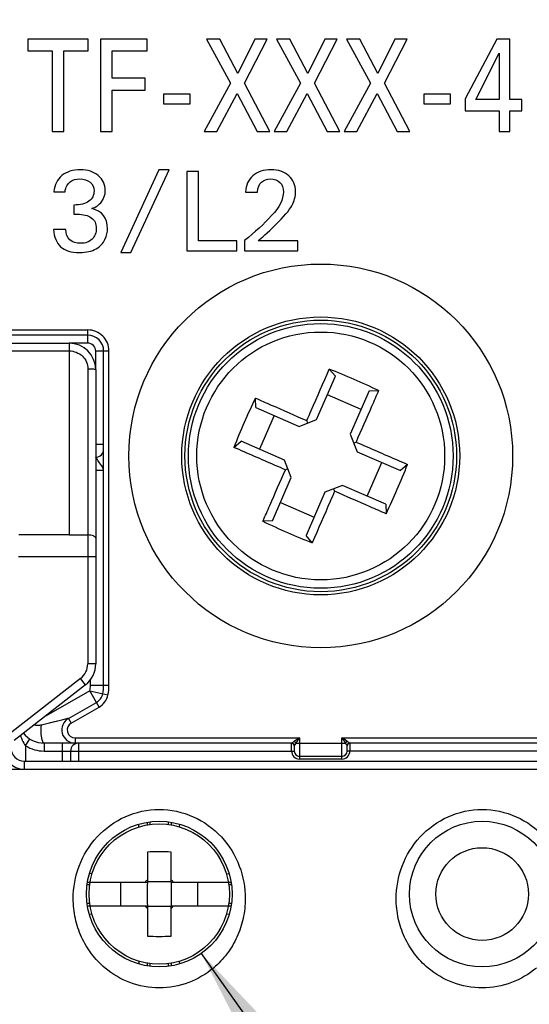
# Model space of a CAD drawing. Header units: millimetres. Extents: x 0 to 594, y 0 to 420.
# Tile 5 of 120: x 114 to 133, y 64 to 102. Entities that reach past the tile are written whole.
import ezdxf

# ---------------------------------------------------------------- set-up
doc = ezdxf.new("R2010")
doc.units = ezdxf.units.MM
doc.header["$LTSCALE"] = 32.67
doc.layers.get('0').update_dxf_attribs({"linetype": 'CONTINUOUS'})
doc.styles.get("Standard").update_dxf_attribs({"font": 'txt', "width": 0.85})
doc.styles.add('TEXTSTYLE_5', font='gdt', dxfattribs={"width": 0.85})
doc.dimstyles.new('DIMSTYLE_1', dxfattribs={"dimtxt": 3.5, "dimasz": 3.5, "dimexe": 1, "dimexo": 0.5, "dimtad": 1, "dimdec": 4, "dimdsep": 46, "dimtxsty": 'STANDARD', "dimblk": '_FILLED', "dimblk1": '_FILLED', "dimblk2": '_FILLED', "dimcen": 0.09, "dimadec": 4, "dimazin": 2, "dimtp": 0.05, "dimtm": 0.05, "dimtfac": 1, "dimtdec": 4, "dimtofl": 0, "dimtmove": 0, "dimatfit": 1, "dimldrblk": '_FILLED', "dimfxl": 1, "dimtolj": 1, "dimarcsym": 0})
doc.dimstyles.new('DIMSTYLE_3', dxfattribs={"dimtxt": 3.5, "dimasz": 3.5, "dimexe": 1, "dimexo": 0.5, "dimgap": 0.875, "dimtad": 1, "dimdec": 1, "dimdsep": 46, "dimtxsty": 'STANDARD', "dimblk": '_FILLED', "dimblk1": '_FILLED', "dimblk2": '_FILLED', "dimcen": 0.09, "dimadec": 4, "dimazin": 2, "dimtp": 0.2, "dimtm": 0.2, "dimtfac": 1, "dimtdec": 1, "dimtofl": 0, "dimtmove": 0, "dimatfit": 3, "dimldrblk": '_FILLED', "dimfxl": 1, "dimtolj": 1, "dimarcsym": 0})

# ---------------------------------------------------------------- blocks, each defined once
blk = doc.blocks.new('_FILLED')
at = {"color": 0, "linetype": 'BYBLOCK'}
blk.add_solid([(0, 0), (-1, 0.143), (-1, -0.143)], dxfattribs=at)
blk = doc.blocks.new('*D0')
at = {"color": 2, "linetype": 'CONTINUOUS'}
blk.add_line((120.718, 66.297), (154.698, 18.321), dxfattribs=at)
at = {"color": 2, "linetype": 'CONTINUOUS', "xscale": 3.5, "yscale": 3.5, "zscale": 3.5, "rotation": 125.3092923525}
blk.add_blockref('_FILLED', (120.718, 66.297), dxfattribs=at)
at = {"color": 2, "linetype": 'CONTINUOUS', "insert": (151.525, 30.371), "char_height": 3.5, "width": 17.5, "attachment_point": 1, "rotation": 305.3093, "line_spacing_factor": 0.9, "style": 'TEXTSTYLE_5'}
blk.add_mtext('{\\fgdt;n}\\ftxt;5.5', dxfattribs=at)
blk = doc.blocks.new('*D2')
at = {"color": 2, "linetype": 'CONTINUOUS'}
for p, q in [((107.778, 177.341), (33.349, 177.341)), ((34.349, 177.341), (34.349, 108.966)), ((34.349, 40.591), (34.349, 108.966)), ((118.728, 40.591), (33.349, 40.591))]:
    blk.add_line(p, q, dxfattribs=at)
at = {"color": 2, "linetype": 'CONTINUOUS', "xscale": 3.5, "yscale": 3.5, "zscale": 3.5}
for p, rotation in [((34.349, 177.341), 90), ((34.349, 40.591), 270)]:
    blk.add_blockref('_FILLED', p, dxfattribs=dict(at, rotation=rotation))
at = {"color": 2, "linetype": 'CONTINUOUS', "insert": (29.974, 108.966), "char_height": 3.5, "width": 18, "attachment_point": 2, "rotation": 90, "line_spacing_factor": 0.9}
blk.add_mtext('136.8', dxfattribs=at)

msp = doc.modelspace()

# ---------------------------------------------------------------- linework, layer by layer
at = {"color": 7, "linetype": 'CONTINUOUS'}
for p, q in [((114.15991, 100.84135), (114.15991, 100.39532)), ((116.44709, 100.84135), (114.15991, 100.84135)), ((116.44709, 100.39532), (116.44709, 100.84135)), ((116.90909, 100.84135), (116.90909, 97.34135)), ((118.67006, 100.84135), (116.90909, 100.84135)), ((118.67006, 100.39532), (118.67006, 100.84135)), ((121.41302, 100.84135), (120.91581, 100.84135)), ((120.91581, 100.84135), (121.82322, 99.16934)), ((122.10291, 99.54225), (121.41302, 100.84135)), ((122.74514, 100.84135), (122.10291, 99.54225)), ((122.35359, 99.16934), (123.20299, 100.84135)), ((123.20299, 100.84135), (122.74514, 100.84135)), ((124.05655, 100.84135), (123.55933, 100.84135)), ((123.55933, 100.84135), (124.46675, 99.16934)), ((124.74643, 99.54225), (124.05655, 100.84135)), ((125.38867, 100.84135), (124.74643, 99.54225)), ((124.99711, 99.16934), (125.84652, 100.84135)), ((125.84652, 100.84135), (125.38867, 100.84135)), ((126.70007, 100.84135), (126.20286, 100.84135)), ((126.20286, 100.84135), (127.11027, 99.16934)), ((127.38995, 99.54225), (126.70007, 100.84135)), ((128.03219, 100.84135), (127.38995, 99.54225)), ((127.64063, 99.16934), (128.49004, 100.84135)), ((128.49004, 100.84135), (128.03219, 100.84135)), ((131.8856, 100.84135), (130.67986, 98.57951)), ((132.36832, 100.84135), (131.8856, 100.84135)), ((132.36832, 98.55513), (132.36832, 100.84135)), ((114.15991, 100.39532), (115.0839, 100.39532)), ((115.0839, 100.39532), (115.0839, 97.34135)), ((115.52103, 97.34135), (115.52103, 100.39532)), ((115.52103, 100.39532), (116.44709, 100.39532)), ((117.34622, 99.35701), (117.34622, 100.39532)), ((117.34622, 100.39532), (118.67006, 100.39532)), ((131.08384, 98.55513), (131.97469, 100.31245)), ((131.97469, 100.31245), (131.97469, 98.55513)), ((118.60169, 99.35701), (117.34622, 99.35701)), ((118.60169, 98.91342), (118.60169, 99.35701)), ((121.82322, 99.16934), (120.82672, 97.34135)), ((123.30865, 97.34135), (122.35359, 99.16934)), ((124.46675, 99.16934), (123.47025, 97.34135)), ((125.95218, 97.34135), (124.99711, 99.16934)), ((127.11027, 99.16934), (126.11377, 97.34135)), ((128.5957, 97.34135), (127.64063, 99.16934)), ((117.34622, 97.34135), (117.34622, 98.91342)), ((117.34622, 98.91342), (118.60169, 98.91342)), ((119.29365, 98.75499), (119.29365, 98.39427)), ((120.29429, 98.75499), (119.29365, 98.75499)), ((120.29429, 98.39427), (120.29429, 98.75499)), ((121.30115, 97.34135), (122.0739, 98.78424)), ((122.0739, 98.78424), (122.82594, 97.34135)), ((123.94467, 97.34135), (124.71743, 98.78424)), ((124.71743, 98.78424), (125.46946, 97.34135)), ((126.5882, 97.34135), (127.36095, 98.78424)), ((127.36095, 98.78424), (128.11299, 97.34135)), ((130.12671, 98.75499), (129.12606, 98.75499)), ((129.12606, 98.75499), (129.12606, 98.39427)), ((130.12671, 98.39427), (130.12671, 98.75499)), ((130.67986, 98.57951), (130.67986, 98.12616)), ((119.29365, 98.39427), (120.29429, 98.39427)), ((129.12606, 98.39427), (130.12671, 98.39427)), ((131.97469, 98.55513), (131.08384, 98.55513)), ((132.83031, 98.55513), (132.36832, 98.55513)), ((132.83031, 98.12616), (132.83031, 98.55513)), ((130.67986, 98.12616), (131.97469, 98.12616)), ((131.97469, 98.12616), (131.97469, 97.34135)), ((132.36832, 98.12616), (132.83031, 98.12616)), ((132.36832, 97.34135), (132.36832, 98.12616)), ((115.0839, 97.34135), (115.52103, 97.34135)), ((116.90909, 97.34135), (117.34622, 97.34135)), ((120.82672, 97.34135), (121.30115, 97.34135)), ((122.82594, 97.34135), (123.30865, 97.34135)), ((123.47025, 97.34135), (123.94467, 97.34135)), ((125.46946, 97.34135), (125.95218, 97.34135)), ((126.11377, 97.34135), (126.5882, 97.34135)), ((128.11299, 97.34135), (128.5957, 97.34135)), ((131.97469, 97.34135), (132.36832, 97.34135)), ((119.11866, 95.90402), (117.68134, 92.77658)), ((118.05947, 92.77658), (119.4968, 95.90402)), ((119.4968, 95.90402), (119.11866, 95.90402)), ((120.60822, 95.84135), (120.16741, 95.84135)), ((120.16741, 95.84135), (120.16741, 92.84135)), ((120.60822, 93.22157), (120.60822, 95.84135)), ((115.1493, 95.07045), (115.56922, 95.07045)), ((122.38398, 95.05792), (122.8415, 95.05792)), ((115.89721, 94.56906), (115.89721, 94.22435)), ((115.89721, 94.22435), (116.0351, 94.22435)), ((115.59429, 93.64149), (115.12841, 93.64149)), ((122.0539, 93.22157), (120.60822, 93.22157)), ((122.0539, 92.84135), (122.0539, 93.22157)), ((122.35474, 93.2341), (122.35474, 92.84135)), ((124.36449, 93.22157), (122.86657, 93.22157)), ((124.36449, 92.84135), (124.36449, 93.22157)), ((117.68134, 92.77658), (118.05947, 92.77658)), ((120.16741, 92.84135), (122.0539, 92.84135)), ((122.35474, 92.84135), (124.36449, 92.84135)), ((116.42809, 89.65215), (107.17005, 89.65215)), ((113.32841, 89.35064), (115.72841, 89.35064)), ((117.02841, 76.42097), (117.02841, 89.05183)), ((116.72841, 88.35064), (116.72841, 77.23839)), ((125.55013, 88.37076), (125.7837, 88.09866)), ((125.07, 86.46213), (125.7837, 88.09866)), ((127.05445, 87.54448), (126.34075, 85.90795)), ((127.05445, 87.54448), (127.41278, 87.55845)), ((122.77528, 86.91739), (122.76131, 87.27571)), ((126.75167, 86.8502), (125.48092, 87.40438)), ((122.77528, 86.91739), (124.41181, 86.20369)), ((123.46956, 86.61461), (122.91538, 85.34385)), ((124.41181, 86.20369), (125.07, 86.46213)), ((124.74091, 86.33291), (124.70498, 86.42439)), ((121.949, 85.41306), (122.2211, 85.64663)), ((123.85763, 84.93293), (122.2211, 85.64663)), ((126.34075, 85.90795), (126.59919, 85.24976)), ((126.46997, 85.57885), (126.56146, 85.61478)), ((126.59919, 85.24976), (128.23573, 84.53606)), ((124.11607, 84.27475), (123.85763, 84.93293)), ((126.98726, 83.56808), (127.54145, 84.83884)), ((123.98685, 84.60384), (123.89537, 84.56792)), ((128.50782, 84.76963), (128.23573, 84.53606)), ((123.40237, 82.63822), (124.11607, 84.27475)), ((125.38683, 83.72056), (124.67313, 82.08403)), ((126.04501, 83.979), (125.38683, 83.72056)), ((125.71592, 83.84978), (125.75184, 83.7583)), ((127.68154, 83.26531), (126.04501, 83.979)), ((123.70515, 83.33249), (124.97591, 82.77831)), ((127.68154, 83.26531), (127.69552, 82.90698)), ((123.40237, 82.63822), (123.04405, 82.62424)), ((124.9067, 81.81193), (124.67313, 82.08403)), ((116.34406, 76.45036), (113.64372, 74.34072)), ((117.22841, 76.42151), (116.52841, 76.41962)), ((115.69934, 75.17562), (116.7539, 75.77737)), ((124.12885, 74.24135), (114.77846, 74.24135)), ((124.22841, 74.14133), (124.22841, 73.94135)), ((126.22841, 73.94135), (126.22841, 74.14158)), ((135.67841, 74.24135), (126.32827, 74.24135)), ((115.77841, 73.94135), (115.77841, 73.56064)), ((126.02841, 73.74135), (124.42841, 73.74135)), ((114.02841, 73.56064), (136.42841, 73.56064)), ((118.67841, 71.15186), (118.67841, 71.25291)), ((119.57841, 71.25289), (119.57841, 71.15191)), ((118.67841, 70.12874), (118.67841, 68.99135)), ((119.57841, 68.99135), (119.57841, 70.12874)), ((121.66434, 69.30742), (121.76686, 69.31575)), ((116.4171, 68.99135), (118.67841, 68.99135)), ((117.67841, 68.09135), (117.67841, 68.99135)), ((119.57841, 68.99651), (118.67841, 68.99651)), ((119.57841, 68.99135), (121.83972, 68.99135)), ((120.57841, 68.99135), (120.57841, 68.09135)), ((116.41667, 68.09135), (118.67841, 68.09135)), ((118.67841, 68.09135), (118.67841, 66.95395)), ((118.67841, 68.08618), (119.57841, 68.08618)), ((119.57841, 68.09135), (121.84016, 68.09135)), ((119.57841, 66.95395), (119.57841, 68.09135)), ((118.67841, 65.82864), (118.67841, 65.93082)), ((119.57841, 65.93082), (119.57841, 65.82865)), ((119.90281, 65.9029), (119.89451, 66.0051)), ((129.92303, 66.17732), (129.95078, 66.1613)), ((132.70607, 66.16131), (132.7338, 66.17732))]:
    msp.add_line(p, q, dxfattribs=at)
at = {"color": 9, "linetype": 'CONTINUOUS'}
for p, q in [((106.42841, 89.85215), (116.42802, 89.85215)), ((116.42809, 89.35215), (116.42809, 89.85215)), ((116.42805, 89.35215), (115.72841, 89.35215)), ((115.72841, 89.35062), (115.72841, 82.10475)), ((113.32841, 89.05919), (115.72841, 89.05916)), ((117.22841, 89.05183), (116.72841, 89.05183)), ((116.72841, 88.35064), (116.72841, 89.05178)), ((117.22841, 76.42148), (117.22841, 89.05176)), ((116.72841, 85.54135), (117.02841, 85.54135)), ((117.02841, 84.54135), (116.72841, 84.54135)), ((115.72841, 82.10475), (113.82841, 82.10474)), ((116.42841, 82.10549), (116.42841, 77.23839)), ((116.72841, 81.27524), (113.81175, 81.27524)), ((116.72841, 77.23839), (116.42841, 77.23839)), ((116.15936, 76.68677), (113.45903, 74.57713)), ((116.34406, 76.45036), (116.15936, 76.68677)), ((116.52841, 76.41953), (116.52841, 76.63956)), ((116.5061, 76.21165), (114.77171, 75.22197)), ((116.5061, 76.21165), (117.18974, 76.06128)), ((116.85302, 75.60366), (116.5061, 76.21165)), ((115.7985, 75.00193), (116.85293, 75.60361)), ((115.69928, 75.1756), (114.67415, 74.92406)), ((115.66453, 75.16719), (115.5734, 75.14451)), ((115.69934, 75.17562), (115.79846, 75.00191)), ((115.12397, 75.03444), (114.97473, 74.99782)), ((115.29054, 75.07531), (115.12397, 75.03444)), ((114.07839, 74.14592), (114.23995, 74.3987)), ((115.94715, 74.44135), (115.94715, 74.24135)), ((115.94718, 74.44135), (124.42841, 74.44135)), ((124.42841, 74.44135), (124.22841, 74.30801)), ((124.3491, 74.32232), (124.42841, 74.44135)), ((124.42841, 74.44135), (124.42841, 73.64135)), ((126.02841, 74.44135), (134.50964, 74.44135)), ((126.15015, 74.36021), (126.02841, 74.44135)), ((126.02841, 74.44135), (126.16175, 74.24135)), ((126.02841, 73.64135), (126.02841, 74.44135)), ((126.10457, 74.39058), (126.05484, 74.42389)), ((114.07835, 74.14595), (114.07835, 73.56064)), ((114.77841, 74.24135), (114.77841, 73.94135)), ((115.47841, 73.56064), (115.47841, 74.24135)), ((116.07841, 74.24135), (116.07841, 73.56064)), ((124.12841, 73.94135), (124.12841, 74.23112)), ((124.24685, 74.32017), (124.22841, 74.30801)), ((124.29508, 74.24135), (124.30764, 74.26044)), ((124.29508, 74.24135), (126.16175, 74.24135)), ((124.30764, 74.26044), (124.3491, 74.32232)), ((126.22841, 74.30801), (126.15014, 74.36019)), ((126.21047, 74.31987), (126.15015, 74.36021)), ((126.32841, 74.23112), (126.32841, 73.94135)), ((114.77848, 73.94135), (124.22841, 73.94135)), ((135.67835, 73.94135), (126.22841, 73.94135)), ((114.02841, 73.56064), (114.02841, 73.26064)), ((126.02841, 73.64135), (124.42842, 73.64135)), ((110.67474, 73.26064), (139.78208, 73.26064)), ((118.36232, 71.07754), (118.35417, 71.17783)), ((118.77841, 71.26677), (118.77841, 71.16769)), ((119.47841, 71.1679), (119.47841, 71.26678)), ((119.89452, 71.07768), (119.90265, 71.17783)), ((116.59245, 69.30742), (116.48993, 69.31575)), ((116.50261, 68.89135), (116.40205, 68.89135)), ((121.8548, 68.89135), (121.75422, 68.89135)), ((116.40223, 68.19135), (116.50261, 68.19135)), ((121.75422, 68.19135), (121.85459, 68.19135)), ((116.59247, 67.77527), (116.49067, 67.767)), ((121.76615, 67.767), (121.66436, 67.77527)), ((118.36231, 66.0051), (118.35401, 65.9029)), ((118.77841, 65.91491), (118.77841, 65.81417)), ((119.47841, 65.81417), (119.47841, 65.91491))]:
    msp.add_line(p, q, dxfattribs=at)
for points in [[(115.5734, 75.14451), (115.52333, 75.13265), (115.47797, 75.12131)], [(115.69934, 75.17562), (115.6961, 75.17458), (115.68918, 75.17293), (115.67867, 75.17055), (115.66453, 75.16719)]]:
    msp.add_lwpolyline(points, dxfattribs=at)
at = {"color": 7, "linetype": 'CONTINUOUS'}
msp.add_lwpolyline([(126.22841, 74.14165), (126.22913, 74.15367), (126.23353, 74.17328), (126.24244, 74.19271), (126.25501, 74.2095), (126.26953, 74.22237), (126.28698, 74.2325), (126.30694, 74.23909), (126.32789, 74.24135)], dxfattribs=at)
at = {"color": 9, "linetype": 'CONTINUOUS'}
for radius in [7.25, 4.68135]:
    msp.add_circle((125.22841, 85.09135), radius, dxfattribs=at)
at = {"color": 7, "linetype": 'CONTINUOUS'}
for centre, radius in [((125.22841, 85.09135), 5.25), ((125.22841, 85.09135), 5.12957), ((125.22841, 85.09135), 5), ((119.12841, 68.54064), 2.75), ((119.12841, 68.54135), 2.65), ((131.32841, 68.54064), 2.75), ((131.32841, 68.54135), 1.75)]:
    msp.add_circle(centre, radius, dxfattribs=at)
at = {"color": 9, "linetype": 'CONTINUOUS'}
for centre, radius, start, end in [((116.42809, 89.05183), 0.80031, 359.995217, 90.004784), ((116.42809, 89.05183), 0.30031, 359.991494, 90.008506), ((115.7934, 350.97022), 268.86548, 269.98615, 270.1353215), ((115.72841, 77.23839), 0.69999, 307.998732, 360), ((115.57229, 76.41704), 0.95613, 347.595299, 0.149429), ((115.57229, 76.41704), 1.65613, 347.598854, 0.153671), ((116.5061, 76.21165), 0.69998, 299.700726, 347.603704), ((115.94715, 74.74135), 0.29999, 119.703061, 270.006941), ((115.44524, 75.03835), 1.64161, 198.072708, 201.727257), ((114.02841, 74.06064), 0.79999, 180, 270), ((114.77841, 75.24135), 1.29999, 237.417484, 270.002864), ((124.32942, 72.86899), 2.28927, 36.134994, 36.831963), ((127.1007, 75.5367), 1.50684, 234.627592, 235.484039), ((124.42841, 73.94135), 0.3, 180, 270.000573), ((126.02841, 73.94135), 0.3, 269.999131, 360)]:
    msp.add_arc(centre, radius, start, end, dxfattribs=at)
at = {"color": 7, "linetype": 'CONTINUOUS'}
for centre, radius, start, end in [((116.42809, 89.05183), 0.60032, 0, 90), ((115.72841, 88.35064), 1, 0, 90), ((116.25834, 64.52271), 25.59427, 64.16265, 68.712872), ((145.79704, 76.12127), 25.59427, 154.162651, 158.712871), ((116.72841, 85.34135), 0.3, 270, 360), ((104.65978, 94.06142), 25.59427, 334.162651, 338.712871), ((134.19849, 105.65998), 25.59427, 244.16265, 248.712872), ((115.72841, 77.23839), 1, 307.998732, 360), ((115.57229, 76.41704), 1.45613, 347.595303, 0.154956), ((116.5061, 76.21165), 0.5, 299.71, 347.595303), ((115.94715, 74.74135), 0.5, 119.71, 270), ((114.77841, 75.24135), 1, 217.986219, 270), ((114.02841, 74.06064), 0.5, 180, 270), ((116.07841, 73.94135), 0.3, 90, 180), ((124.12841, 74.14135), 0.1, 0, 90), ((126.32841, 74.14135), 0.1, 90.039725, 180), ((124.42841, 73.94135), 0.2, 180, 270), ((126.02841, 73.94135), 0.2, 270, 360), ((119.12841, 62.10467), 8.03668, 86.790144, 93.209856), ((119.12841, 68.54135), 0.7, 130.005201, 139.994799), ((119.12841, 68.54135), 0.7, 40.005201, 49.994799), ((119.12841, 68.54135), 0.7, 220.005201, 229.994799), ((119.12841, 68.54135), 0.7, 310.005201, 319.994799), ((119.12841, 74.97802), 8.03668, 266.790144, 273.209856)]:
    msp.add_arc(centre, radius, start, end, dxfattribs=at)
for points in [[(115.44805, 95.68257), (115.27674, 95.53633), (115.17646, 95.3316), (115.1493, 95.07045)], [(116.15836, 95.90402), (115.85752, 95.90402), (115.61936, 95.82881), (115.44805, 95.68257)], [(116.82688, 95.68048), (116.65348, 95.82881), (116.42994, 95.90402), (116.15836, 95.90402)], [(117.08802, 95.11224), (117.08802, 95.34204), (117.00028, 95.53215), (116.82688, 95.68048)], [(122.66393, 95.67213), (122.49262, 95.51753), (122.39861, 95.31279), (122.38398, 95.05792)], [(123.35543, 95.90402), (123.06504, 95.90402), (122.83524, 95.82672), (122.66393, 95.67213)], [(124.02187, 95.67422), (123.85056, 95.82672), (123.62911, 95.90402), (123.35543, 95.90402)], [(124.27883, 95.07463), (124.27883, 95.32115), (124.19318, 95.52171), (124.02187, 95.67422)], [(115.56922, 95.07045), (115.59429, 95.24176), (115.65905, 95.36502), (115.76192, 95.44165)], [(115.76192, 95.44165), (115.86379, 95.51753), (115.98705, 95.55722), (116.13329, 95.55722)], [(116.13329, 95.55722), (116.28997, 95.55722), (116.41741, 95.51544), (116.5156, 95.43188)], [(116.5156, 95.43188), (116.61379, 95.34831), (116.66393, 95.23967), (116.66393, 95.10806)], [(122.8415, 95.05792), (122.85195, 95.22923), (122.90209, 95.35458), (122.99453, 95.43546)], [(122.99453, 95.43546), (123.08593, 95.51544), (123.19666, 95.55722), (123.32827, 95.55722)], [(123.32827, 95.55722), (123.47451, 95.55722), (123.59359, 95.51126), (123.68291, 95.423)], [(123.68291, 95.423), (123.77117, 95.33577), (123.81713, 95.21669), (123.81713, 95.07045)], [(116.66393, 95.10806), (116.66393, 94.94093), (116.59916, 94.80931), (116.47173, 94.71321)], [(116.95156, 94.69491), (117.04206, 94.81558), (117.08802, 94.95346), (117.08802, 95.11224)], [(123.81713, 95.07045), (123.81713, 94.78842), (123.6688, 94.48759), (123.37419, 94.17007)], [(124.13468, 94.54399), (124.23078, 94.71948), (124.27883, 94.89497), (124.27883, 95.07463)], [(116.47173, 94.71321), (116.34429, 94.61711), (116.15209, 94.56906), (115.89721, 94.56906)], [(116.57827, 94.43745), (116.73705, 94.48759), (116.86031, 94.57324), (116.95156, 94.69491)], [(123.51838, 93.82115), (123.83175, 94.12616), (124.03858, 94.3685), (124.13468, 94.54399)], [(116.0351, 94.22435), (116.26072, 94.22435), (116.43621, 94.17839), (116.56156, 94.08647)], [(117.17368, 93.67491), (117.17368, 94.08856), (116.97521, 94.34135), (116.57827, 94.43745)], [(123.37419, 94.17007), (123.07758, 93.8504), (122.73914, 93.53912), (122.35474, 93.2341)], [(116.56156, 94.08647), (116.68691, 93.99455), (116.74958, 93.86293), (116.74958, 93.69371)], [(122.86657, 93.22157), (122.98774, 93.31558), (123.20501, 93.51614), (123.51838, 93.82115)], [(115.12841, 93.64149), (115.15348, 93.35736), (115.2454, 93.14218), (115.40418, 92.99594)], [(115.75679, 93.25448), (115.65696, 93.34274), (115.60265, 93.47227), (115.59429, 93.64149)], [(116.74958, 93.69371), (116.74958, 93.5224), (116.69526, 93.38452), (116.58872, 93.28006)], [(117.07463, 93.2721), (117.14025, 93.41377), (117.17368, 93.54747), (117.17368, 93.67491)], [(115.40418, 92.99594), (115.56295, 92.8497), (115.79903, 92.77658), (116.1124, 92.77658)], [(116.16671, 93.12338), (115.99123, 93.12338), (115.85543, 93.16725), (115.75679, 93.25448)], [(116.58872, 93.28006), (116.48217, 93.17561), (116.3422, 93.12338), (116.16671, 93.12338)], [(116.74675, 92.91778), (116.9, 93.01057), (117.00864, 93.12965), (117.07463, 93.2721)], [(116.1124, 92.77658), (116.38189, 92.77658), (116.5929, 92.82463), (116.74675, 92.91778)], [(118.67825, 68.99135), (118.67825, 68.84135), (118.67706, 68.54135), (118.67825, 68.24135), (118.67825, 68.09135)], [(119.57841, 68.99135), (119.57841, 68.84135), (119.58001, 68.54135), (119.57841, 68.24135), (119.57841, 68.09135)]]:
    msp.add_open_spline(points, degree=3, dxfattribs=at)
at = {"color": 9, "linetype": 'CONTINUOUS'}
for points, knots in [([(115.72841, 89.05916), (115.81919, 89.05913), (116.00259, 89.02388), (116.23651, 88.87256), (116.39702, 88.64475), (116.4353, 88.46148), (116.43506, 88.37103)], [0, 0, 0, 0, 0.25035618, 0.50060778, 0.75053674, 1, 1, 1, 1]), ([(116.43506, 88.37103), (116.43214, 87.30292), (116.43041, 85.21441), (116.42895, 83.1259), (116.42841, 82.10549)], [0, 0, 0, 0, 0.51142087, 1, 1, 1, 1]), ([(116.72841, 88.35064), (116.72841, 88.35292), (116.7181, 88.356), (116.70378, 88.35909), (116.67577, 88.36237), (116.64039, 88.36524), (116.59638, 88.36769), (116.52719, 88.37023), (116.47264, 88.37097), (116.43506, 88.37103)], [0, 0, 0, 0, 0.02317869, 0.0807486, 0.1728898, 0.29626162, 0.44656624, 0.61838687, 1, 1, 1, 1]), ([(117.02841, 84.54135), (117.02841, 84.56278), (117.01634, 84.60985), (116.98041, 84.67803), (116.93054, 84.75007), (116.87405, 84.82355), (116.83024, 84.88759), (116.80082, 84.93818), (116.7814, 84.97158), (116.76373, 84.99971), (116.74868, 85.01878), (116.73934, 85.02999), (116.73293, 85.03621), (116.73169, 85.03877), (116.72785, 85.04135), (116.72841, 85.04135)], [0, 0, 0, 0, 0.10931317, 0.24154183, 0.39241323, 0.55523602, 0.71434275, 0.78742943, 0.85365893, 0.91111252, 0.95746983, 0.97524954, 0.98866487, 0.99711884, 1, 1, 1, 1]), ([(116.72841, 81.98096), (116.72841, 82.02242), (116.64476, 82.07456), (116.54052, 82.099), (116.46681, 82.10549), (116.42841, 82.10549)], [0, 0, 0, 0, 0.36524256, 0.66178443, 1, 1, 1, 1]), ([(114.67414, 74.92407), (114.62953, 74.91313), (114.53906, 74.89905), (114.44386, 74.91279), (114.40374, 74.93445)], [0, 0, 0, 0, 0.50189597, 1, 1, 1, 1]), ([(114.77841, 74.24135), (114.76782, 74.24134), (114.74338, 74.26013), (114.71064, 74.33027), (114.6792, 74.47349), (114.66319, 74.68275), (114.66696, 74.84243), (114.67415, 74.92407)], [0, 0, 0, 0, 0.04469004, 0.11413822, 0.32880303, 0.65442363, 1, 1, 1, 1]), ([(113.92025, 74.43064), (113.93061, 74.40471), (113.97369, 74.30493), (114.02854, 74.20954), (114.07841, 74.14594)], [0, 0, 0, 0, 0.25674105, 1, 1, 1, 1]), ([(124.13187, 74.24228), (124.13131, 74.24201), (124.13034, 74.2416), (124.12929, 74.24135), (124.12885, 74.24135)], [0, 0, 0, 0, 0.58867863, 1, 1, 1, 1]), ([(124.22841, 74.30801), (124.20854, 74.29392), (124.17576, 74.27314), (124.14507, 74.24845), (124.13187, 74.24228)], [0, 0, 0, 0, 0.62587403, 1, 1, 1, 1]), ([(124.22926, 74.1444), (124.22902, 74.14383), (124.22863, 74.14283), (124.22841, 74.14177), (124.22841, 74.14132)], [0, 0, 0, 0, 0.57758225, 1, 1, 1, 1]), ([(124.29508, 74.24135), (124.28018, 74.22139), (124.25811, 74.18936), (124.23485, 74.15743), (124.22926, 74.1444)], [0, 0, 0, 0, 0.63731999, 1, 1, 1, 1]), ([(124.24528, 74.29715), (124.24978, 74.29384), (124.2692, 74.27806), (124.28564, 74.25834), (124.29508, 74.24134)], [0, 0, 0, 0, 0.22317843, 1, 1, 1, 1]), ([(126.21119, 74.29666), (126.19608, 74.2852), (126.17826, 74.26724), (126.16459, 74.24647), (126.16175, 74.24135)], [0, 0, 0, 0, 0.7639061, 1, 1, 1, 1]), ([(126.21009, 74.17324), (126.20786, 74.17667), (126.19762, 74.19215), (126.18683, 74.20726), (126.1783, 74.21896)], [0, 0, 0, 0, 0.22016068, 1, 1, 1, 1]), ([(126.22841, 74.14159), (126.22841, 74.14552), (126.2201, 74.15598), (126.21461, 74.1663), (126.21009, 74.17324)], [0, 0, 0, 0, 0.32146582, 1, 1, 1, 1]), ([(126.29652, 74.26071), (126.29287, 74.26326), (126.27644, 74.2749), (126.25978, 74.28622), (126.24688, 74.29511)], [0, 0, 0, 0, 0.22139212, 1, 1, 1, 1]), ([(126.32827, 74.24153), (126.32523, 74.24002), (126.31363, 74.25157), (126.3039, 74.25556), (126.29652, 74.26071)], [0, 0, 0, 0, 0.27428104, 1, 1, 1, 1]), ([(115.87841, 68.36583), (115.87846, 68.78405), (116.03353, 69.64033), (116.72206, 70.76076), (117.80769, 71.54705), (119.12842, 71.83091), (120.44914, 71.54705), (121.53477, 70.76076), (122.22331, 69.64034), (122.37836, 68.78405), (122.37841, 68.36583)], [0, 0, 0, 0, 0.12142277, 0.24631757, 0.37293294, 0.50000008, 0.62706723, 0.75368267, 0.87857751, 1, 1, 1, 1]), ([(128.07841, 68.36583), (128.07846, 68.78405), (128.23353, 69.64033), (128.92206, 70.76076), (130.00769, 71.54705), (131.32842, 71.83091), (132.64914, 71.54705), (133.73477, 70.76076), (134.42331, 69.64034), (134.57836, 68.78405), (134.57841, 68.36583)], [0, 0, 0, 0, 0.12142277, 0.24631757, 0.37293294, 0.50000008, 0.62706723, 0.75368267, 0.87857751, 1, 1, 1, 1]), ([(117.08367, 65.74609), (116.89399, 65.90529), (116.55138, 66.26649), (116.16959, 66.90645), (115.93225, 67.61602), (115.87845, 68.1151), (115.87841, 68.36583)], [0, 0, 0, 0, 0.25005043, 0.49773402, 0.74682536, 1, 1, 1, 1]), ([(122.37841, 68.36583), (122.37838, 68.1151), (122.32458, 67.616), (122.08723, 66.90643), (121.70543, 66.26647), (121.36281, 65.90527), (121.17312, 65.74607)], [0, 0, 0, 0, 0.25317465, 0.50226583, 0.74994923, 1, 1, 1, 1]), ([(129.28367, 65.74609), (129.09399, 65.90529), (128.75138, 66.26649), (128.36959, 66.90645), (128.13225, 67.61602), (128.07845, 68.1151), (128.07841, 68.36583)], [0, 0, 0, 0, 0.25005043, 0.49773402, 0.74682536, 1, 1, 1, 1]), ([(121.17312, 65.74607), (120.89689, 65.51424), (120.24777, 65.13122), (119.12839, 64.92615), (118.00901, 65.13123), (117.3599, 65.51426), (117.08367, 65.74609)], [0, 0, 0, 0, 0.24456637, 0.50000087, 0.7554345, 1, 1, 1, 1]), ([(133.37312, 65.74607), (133.09689, 65.51424), (132.44777, 65.13122), (131.32839, 64.92615), (130.20901, 65.13123), (129.5599, 65.51426), (129.28367, 65.74609)], [0, 0, 0, 0, 0.24456637, 0.50000087, 0.7554345, 1, 1, 1, 1])]:
    msp.add_open_spline(points, degree=3, knots=knots, dxfattribs=at)
at = {"color": 7, "linetype": 'CONTINUOUS'}
for points, knots in [([(124.70498, 86.42439), (124.76081, 86.55343), (125.04187, 87.20251), (125.32398, 87.85112), (125.55013, 88.37076)], [0, 0, 0, 0, 0.19877929, 1, 1, 1, 1]), ([(127.41278, 87.55845), (127.32594, 87.35974), (127.04263, 86.71165), (126.75884, 86.06377), (126.56146, 85.61477)], [0, 0, 0, 0, 0.30658521, 1, 1, 1, 1]), ([(122.76131, 87.27571), (122.96045, 87.18869), (123.60855, 86.90537), (124.25643, 86.62158), (124.70498, 86.42439)], [0, 0, 0, 0, 0.30725977, 1, 1, 1, 1]), ([(126.56146, 85.61478), (126.69004, 85.55915), (127.33911, 85.27809), (127.98773, 84.99598), (128.50782, 84.76963)], [0, 0, 0, 0, 0.19807374, 1, 1, 1, 1]), ([(123.89537, 84.56792), (123.76678, 84.62354), (123.11771, 84.90461), (122.46909, 85.18671), (121.949, 85.41306)], [0, 0, 0, 0, 0.19807374, 1, 1, 1, 1]), ([(123.04405, 82.62424), (123.13088, 82.82295), (123.41419, 83.47104), (123.69799, 84.11893), (123.89537, 84.56792)], [0, 0, 0, 0, 0.30658521, 1, 1, 1, 1]), ([(125.75184, 83.7583), (125.69602, 83.62926), (125.41495, 82.98019), (125.13285, 82.33157), (124.90669, 81.81193)], [0, 0, 0, 0, 0.19877929, 1, 1, 1, 1]), ([(127.69552, 82.90698), (127.49637, 82.99401), (126.84828, 83.27732), (126.2004, 83.56111), (125.75184, 83.7583)], [0, 0, 0, 0, 0.30725977, 1, 1, 1, 1]), ([(124.12885, 74.24134), (124.15438, 74.24134), (124.20759, 74.21976), (124.22854, 74.16641), (124.22842, 74.14088)], [0, 0, 0, 0, 0.5000204, 1, 1, 1, 1])]:
    msp.add_open_spline(points, degree=3, knots=knots, dxfattribs=at)
at = {"color": 9, "linetype": 'CONTINUOUS'}
for points in [[(124.22841, 74.30801), (124.23426, 74.30477), (124.23989, 74.30111), (124.24528, 74.29715)], [(126.22841, 74.30801), (126.2224, 74.30467), (126.21667, 74.30082), (126.21119, 74.29666)]]:
    msp.add_open_spline(points, degree=3, dxfattribs=at)

# ---------------------------------------------------------------- dimensions: what is measured, and where the dimension line sits
at = {"color": 2, "linetype": 'CONTINUOUS'}
dim = msp.add_linear_dim(base=(34.3494722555, 177.3413459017), p1=(119.2284122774, 40.5913458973), p2=(108.2784122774, 177.3413459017), angle=90, dimstyle='DIMSTYLE_3', dxfattribs=at)
dim.commit()
dim.dimension.update_dxf_attribs({"geometry": '*D2', "text_midpoint": (34.3494722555, 108.4663462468), "dimtype": 160})
dim = msp.add_diameter_dim_2p(p1=(120.71788, 66.29652), p2=(117.53894, 70.78476), text='%%c<>', dimstyle='DIMSTYLE_1', override={"dimpost": '<>'}, dxfattribs=at)
dim.commit()
dim.dimension.update_dxf_attribs({"geometry": '*D0', "text_midpoint": (153.46833, 24.59891), "dimtype": 163})

doc.saveas('drawing.dxf')
